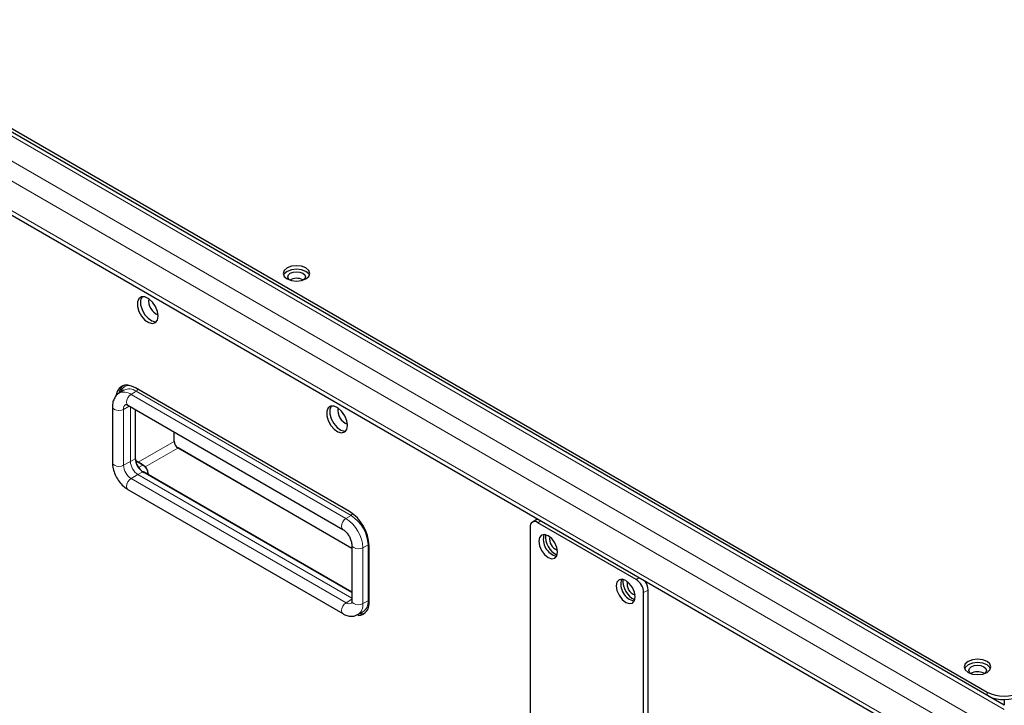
# Model space of a CAD drawing. Header units: millimetres. Extents: x 1 to 419, y 2 to 295.
# Tile 4 of 60: x 31 to 68, y 44 to 69. Entities that reach past the tile are written whole.
import ezdxf

# ---------------------------------------------------------------- set-up
doc = ezdxf.new("R2010")
doc.units = ezdxf.units.MM

msp = doc.modelspace()

# ---------------------------------------------------------------- linework, layer by layer
at = {"color": 7, "linetype": 'Continuous', "lineweight": 18}
for p, q in [((68.1677, 42.7976), (11.4012, 75.5682)), ((13.0128, 75.5682), (68.1677, 43.7279)), ((11.0759, 75.0048), (67.8424, 42.2342)), ((13.0841, 72.7377), (65.8342, 42.2857)), ((35.7273, 55.613), (35.5371, 55.4975)), ((43.7601, 50.9759), (35.7273, 55.613)), ((43.5698, 50.8603), (35.5371, 55.4975)), ((35.255, 54.9367), (35.4722, 55.0599)), ((35.255, 52.8464), (35.255, 54.9367)), ((35.5133, 55.0362), (35.5133, 52.9929)), ((35.6901, 53.095), (35.6901, 54.9341)), ((35.808, 52.9668), (37.1435, 53.7378)), ((37.1435, 53.7378), (37.1435, 54.0951)), ((37.2849, 53.4928), (36.0687, 52.7907)), ((43.7881, 49.7387), (37.2849, 53.4928)), ((35.5133, 52.9929), (35.6901, 53.095)), ((35.9804, 52.8575), (35.7049, 53.0166)), ((35.255, 52.8464), (35.5133, 52.9929)), ((35.9804, 52.8575), (35.8182, 52.7672)), ((35.5401, 52.3526), (35.7962, 52.503)), ((43.5729, 47.7154), (35.5401, 52.3526)), ((35.7962, 52.503), (35.973, 52.6051)), ((35.7962, 52.503), (43.7881, 47.8894)), ((43.7881, 48.0935), (35.973, 52.6051)), ((36.1777, 52.5158), (36.1675, 52.5097)), ((36.1777, 52.5038), (36.1777, 52.5158)), ((43.7601, 50.9759), (43.5698, 50.8603)), ((50.8597, 50.7747), (50.7373, 50.7041)), ((44.3946, 49.8767), (44.1995, 49.7698)), ((44.1995, 49.7698), (44.1995, 47.6794)), ((44.3946, 47.7864), (44.3946, 49.8767)), ((54.4143, 48.5814), (54.5367, 48.6521)), ((54.8669, 48.1895), (54.6971, 48.0915)), ((43.5729, 47.7154), (43.7881, 47.8418)), ((44.3946, 47.7864), (44.1995, 47.6794)), ((67.5313, 44.2508), (67.5313, 44.3794))]:
    msp.add_line(p, q, dxfattribs=at)
at = {"color": 7, "linetype": 'Continuous', "lineweight": 25}
for p, q in [((68.1677, 43.8835), (13.4727, 75.4582)), ((14.6397, 74.9131), (67.5313, 44.3794)), ((13.1794, 72.5271), (65.9295, 42.0751)), ((41.9552, 59.7727), (41.9746, 59.7605)), ((35.2704, 55.6525), (35.0838, 55.5367)), ((35.2704, 55.6525), (35.261, 55.6465)), ((43.6964, 51.1269), (35.7024, 55.7417)), ((34.8406, 55.0371), (34.8406, 52.9467)), ((35.4198, 55.0902), (43.4525, 50.453)), ((35.7048, 53.1154), (35.7048, 54.9257)), ((37.1493, 53.7459), (37.1493, 54.0918)), ((43.7881, 49.7453), (37.2948, 53.4937)), ((35.995, 52.8588), (35.7024, 53.0278)), ((43.7881, 48.1104), (35.998, 52.6076)), ((36.1861, 52.4989), (36.1861, 52.5278)), ((35.4198, 51.9435), (43.4525, 47.3063)), ((50.7071, 50.8218), (50.5374, 50.7239)), ((50.4545, 50.5407), (50.4545, 21.7658)), ((54.4143, 48.5814), (50.7373, 50.7041)), ((43.7881, 49.8718), (43.7881, 47.7815)), ((44.437, 47.7659), (44.437, 49.8441)), ((54.6971, 19.3166), (54.6971, 48.0915)), ((54.8669, 19.4146), (54.8669, 48.1895)), ((44.0067, 47.2671), (44.2004, 47.3708)), ((67.4111, 45.0774), (67.4305, 45.0652)), ((68.1677, 44.0966), (68.1677, 43.8835))]:
    msp.add_line(p, q, dxfattribs=at)
at = {"color": 7, "linetype": 'Continuous', "lineweight": 25, "flags": 128}
for points in [[(41.3683, 59.8095), (41.5305, 59.747), (41.7219, 59.725), (41.9132, 59.747), (42.0754, 59.8095), (42.1838, 59.9032), (42.2219, 60.0136), (42.1838, 60.1241), (42.0754, 60.2177), (41.9132, 60.2803), (41.7219, 60.3023), (41.5305, 60.2803), (41.3683, 60.2177), (41.2599, 60.1241), (41.2219, 60.0136), (41.2599, 59.9032), (41.3683, 59.8095)], [(42.2089, 59.9483), (42.1838, 59.9935), (42.0754, 60.0871), (41.9132, 60.1497), (41.7219, 60.1716), (41.5305, 60.1497), (41.3683, 60.0871), (41.2599, 59.9935), (41.2349, 59.9483)], [(41.4583, 59.7684), (41.417, 59.8101), (41.3919, 59.883), (41.417, 59.9559), (41.4885, 60.0177), (41.5956, 60.059), (41.7219, 60.0735), (41.8482, 60.059), (41.9552, 60.0177)], [(41.9552, 60.0177), (42.0268, 59.9559), (42.0519, 59.883), (42.0268, 59.8101), (41.9855, 59.7684)], [(36.5528, 58.419), (36.5265, 58.5964), (36.4513, 58.7802), (36.3372, 58.9455), (36.1998, 59.07), (36.0574, 59.1369), (35.9295, 59.1372), (35.8332, 59.0708), (35.7816, 58.9467), (35.7816, 58.7817), (35.8332, 58.598), (35.9295, 58.4204), (36.0574, 58.273), (36.1998, 58.1756), (36.3372, 58.1414), (36.4513, 58.1751), (36.5265, 58.2719), (36.5528, 58.419)], [(35.9513, 59.1423), (35.9464, 59.1361), (35.8947, 59.0121), (35.8947, 58.847), (35.9464, 58.6633), (36.0426, 58.4858), (36.1706, 58.3383), (36.3129, 58.2409), (36.4504, 58.2068), (36.4895, 58.21)], [(35.7024, 55.7417), (35.5579, 55.8087), (35.419, 55.8403), (35.291, 55.8351), (35.1787, 55.7936), (35.0866, 55.7171), (35.0182, 55.6088), (34.976, 55.4727), (34.9728, 55.4544)], [(43.6239, 54.337), (43.5976, 54.5144), (43.5224, 54.6981), (43.4083, 54.8634), (43.2708, 54.988), (43.1285, 55.0549), (43.0006, 55.0552), (42.9043, 54.9888), (42.8527, 54.8647), (42.8527, 54.6997), (42.9043, 54.516), (43.0006, 54.3384), (43.1285, 54.191), (43.2708, 54.0936), (43.4083, 54.0594), (43.5224, 54.093), (43.5976, 54.1899), (43.6239, 54.337)], [(43.0224, 55.0603), (43.0174, 55.0541), (42.9658, 54.93), (42.9658, 54.765), (43.0174, 54.5813), (43.1137, 54.4037), (43.2417, 54.2563), (43.384, 54.1589), (43.5214, 54.1247), (43.5606, 54.128)], [(50.7071, 50.8218), (50.7499, 50.8377), (50.7504, 50.8378)], [(51.4798, 49.6059), (51.4529, 49.7777), (51.3763, 49.9544), (51.2616, 50.1091), (51.1263, 50.2183), (50.991, 50.2653), (50.8763, 50.243), (50.7996, 50.1548), (50.7727, 50.0141), (50.7996, 49.8423), (50.8763, 49.6656), (50.991, 49.5109), (51.1263, 49.4017), (51.2616, 49.3547), (51.3763, 49.377), (51.4529, 49.4652), (51.4798, 49.6059)], [(54.3789, 47.9323), (54.352, 48.104), (54.2754, 48.2807), (54.1607, 48.4354), (54.0254, 48.5446), (53.8901, 48.5917), (53.7754, 48.5694), (53.6988, 48.4812), (53.6718, 48.3405), (53.6988, 48.1687), (53.7754, 47.992), (53.8901, 47.8373), (54.0254, 47.7281), (54.1607, 47.6811), (54.2754, 47.7033), (54.352, 47.7916), (54.3789, 47.9323)], [(66.8242, 45.1142), (66.9864, 45.0516), (67.1777, 45.0297), (67.3691, 45.0516), (67.5313, 45.1142), (67.6397, 45.2078), (67.6777, 45.3183), (67.6397, 45.4288), (67.5313, 45.5224), (67.3691, 45.585), (67.1777, 45.6069), (66.9864, 45.585), (66.8242, 45.5224), (66.7158, 45.4288), (66.6777, 45.3183), (66.7158, 45.2078), (66.8242, 45.1142)], [(67.6648, 45.253), (67.6397, 45.2981), (67.5313, 45.3918), (67.3691, 45.4543), (67.1777, 45.4763), (66.9864, 45.4543), (66.8242, 45.3918), (66.7158, 45.2981), (66.6907, 45.253)], [(66.9142, 45.073), (66.8729, 45.1147), (66.8477, 45.1876), (66.8729, 45.2606), (66.9444, 45.3224), (67.0514, 45.3637), (67.1777, 45.3782), (67.304, 45.3637), (67.4111, 45.3224)], [(67.4111, 45.3224), (67.4826, 45.2606), (67.5077, 45.1876), (67.4826, 45.1147), (67.4413, 45.073)]]:
    msp.add_lwpolyline(points, dxfattribs=at)
at = {"color": 7, "linetype": 'Continuous', "lineweight": 18, "flags": 128}
for points in [[(35.5371, 55.4975), (35.4722, 55.4433), (35.4177, 55.3679), (35.3816, 55.2825), (35.3693, 55.2), (35.3827, 55.1325), (35.4198, 55.0902), (35.4198, 55.0902)], [(34.8406, 55.0384), (34.8406, 55.0346), (34.8604, 54.9815), (34.9135, 54.9367), (34.992, 54.9069), (35.0843, 54.8964), (35.1765, 54.9069), (35.255, 54.9367)], [(34.8406, 52.9467), (34.8406, 52.9443), (34.8604, 52.8912), (34.9135, 52.8464), (34.992, 52.8165), (35.0843, 52.8061), (35.1765, 52.8165), (35.255, 52.8464)], [(35.4198, 51.9435), (35.4177, 51.9448), (35.3816, 51.9884), (35.3693, 52.0568), (35.3827, 52.1398), (35.4198, 52.2249), (35.475, 52.2996), (35.5401, 52.3526)], [(43.5698, 50.8603), (43.505, 50.8061), (43.4504, 50.7307), (43.4143, 50.6453), (43.4021, 50.5628), (43.4155, 50.4953), (43.4511, 50.4538)], [(44.1995, 49.7698), (44.12, 49.7407), (44.0275, 49.7312), (43.9355, 49.7426), (43.8579, 49.7732), (43.8062, 49.8185), (43.7881, 49.8704)], [(43.4525, 47.3063), (43.4504, 47.3076), (43.4143, 47.3512), (43.4021, 47.4196), (43.4155, 47.5026), (43.4525, 47.5877), (43.5077, 47.6624), (43.5729, 47.7154)], [(44.1995, 47.6794), (44.12, 47.6504), (44.0275, 47.6408), (43.9355, 47.6522), (43.8579, 47.6829), (43.8062, 47.7282), (43.7881, 47.7815)]]:
    msp.add_lwpolyline(points, dxfattribs=at)
at = {"color": 7, "linetype": 'Continuous', "lineweight": 25}
for centre, radius, start, end in [((41.7228, 59.3435), 0.4881, 61.56806, 121.31349), ((36.7714, 58.9942), 0.5777, 172.39275, 247.60188), ((35.5563, 55.4726), 0.4716, 132.38823, 171.75008), ((43.8424, 54.9122), 0.5777, 172.39275, 247.60188), ((37.2907, 53.4847), 0.00998, 65.52567, 125.11333), ((36.381, 53.1672), 0.6916, 182.60548, 237.39452), ((35.9888, 52.8453), 0.0149, 65.36022, 124.60414), ((35.7493, 52.4963), 0.4288, 2.60548, 57.39452), ((35.795, 52.5227), 0.3827, 2.60548, 57.39452), ((36.1713, 52.5292), 0.0149, 295.38794, 354.63803), ((42.829, 49.7709), 1.6097, 2.60548, 57.39452), ((50.6269, 50.5687), 0.1747, 50.79671, 189.21404), ((51.582, 50.0731), 0.6361, 162.31455, 257.68008), ((51.7987, 50.1982), 0.7769, 175.44923, 244.54539), ((51.6209, 50.0956), 0.4435, 169.2202, 250.77443), ((54.4811, 48.3994), 0.6361, 162.31455, 257.68008), ((54.6978, 48.5245), 0.7769, 175.44923, 244.54539), ((54.0831, 48.0636), 0.6147, 2.60548, 57.39452), ((54.5201, 48.4219), 0.4435, 169.2202, 250.77443), ((54.2557, 48.1613), 0.6118, 2.63912, 37.56754), ((43.989, 47.6899), 0.4544, 274.97465, 9.621), ((44.1382, 47.7337), 0.4312, 262.25559, 288.29941), ((67.1787, 44.6481), 0.4881, 61.56806, 121.31349), ((68.1677, 45.6077), 1.3833, 242.60967, 297.39033), ((68.1653, 45.4895), 1.3956, 245.23319, 297.24183)]:
    msp.add_arc(centre, radius, start, end, dxfattribs=at)
at = {"color": 7, "linetype": 'Continuous', "lineweight": 18}
for centre, radius, start, end in [((35.2783, 55.1465), 0.4361, 53.58808, 116.27389), ((35.4823, 55.4606), 0.3699, 90.25671, 163.84863), ((35.4678, 55.2737), 0.4272, 52.59109, 117.52714), ((35.641, 55.7425), 0.1556, 303.70204, 341.15064), ((35.4457, 54.9614), 0.1923, 122.88954, 187.37182), ((37.1393, 53.7468), 0.00998, 294.87882, 354.47249), ((35.6797, 53.1179), 0.0251, 294.37466, 354.3052), ((36.3042, 53.1229), 0.6147, 182.60548, 237.39452), ((35.874, 52.8746), 0.6196, 182.60548, 237.39452), ((36.1274, 53.0209), 0.6147, 182.60548, 237.39452), ((35.9876, 52.5846), 0.0251, 65.69288, 125.61758), ((42.8325, 49.7076), 1.3684, 2.60548, 57.39452), ((43.6764, 51.1028), 0.1521, 303.38734, 337.9197), ((43.0169, 49.814), 1.3792, 2.60548, 57.39452), ((44.4565, 49.7587), 0.1332, 98.85124, 117.64731), ((43.691, 47.8804), 0.2029, 234.38894, 294.23231), ((43.7803, 47.6245), 0.4227, 301.8652, 7.47168), ((43.9584, 47.7371), 0.439, 303.44282, 6.44079), ((44.4566, 47.6679), 0.1337, 98.43639, 117.62989)]:
    msp.add_arc(centre, radius, start, end, dxfattribs=at)
at = {"color": 7, "linetype": 'Continuous', "lineweight": 25}
for centre, major_axis, ratio, start_param, end_param in [((37.299, 53.6642), (-0.11, 0.1905), 0.5774255, 0.7855175, 2.3562377), ((37.2848, 53.6561), (-0.1, 0.1732), 0.5764267, 0.7855174, 2.3562376)]:
    msp.add_ellipse(centre, major_axis=major_axis, ratio=ratio, start_param=start_param, end_param=end_param, dxfattribs=at)
for points, knots in [([(35.0879, 55.5351), (35.0808, 55.5321), (35.0219, 55.5069), (34.9415, 55.4103), (34.8627, 55.2554), (34.8416, 55.1237), (34.8407, 55.0471), (34.8406, 55.0371)], [0, 0, 0, 0, 0.0405271, 0.3357282, 0.6237812, 0.9510384, 1, 1, 1, 1]), ([(35.3372, 55.1208), (35.3363, 55.1204), (35.3322, 55.1188), (35.3599, 55.1208), (35.4023, 55.0991), (35.4198, 55.0902)], [0, 0, 0, 0, 0.15116891, 0.64889317, 1, 1, 1, 1]), ([(34.8406, 52.9467), (34.8422, 52.9068), (34.8468, 52.7954), (34.8943, 52.6054), (34.9911, 52.388), (35.1263, 52.1899), (35.273, 52.0386), (35.3769, 51.9713), (35.4198, 51.9435)], [0, 0, 0, 0, 0.1059362, 0.2952604, 0.4841309, 0.6733521, 0.8650154, 1, 1, 1, 1]), ([(43.4525, 50.453), (43.4681, 50.4431), (43.511, 50.416), (43.5924, 50.3395), (43.6811, 50.2194), (43.7504, 50.0783), (43.7841, 49.9539), (43.787, 49.8944), (43.7881, 49.8718)], [0, 0, 0, 0, 0.1019738, 0.2805439, 0.4736716, 0.6756142, 0.8766016, 1, 1, 1, 1]), ([(43.7881, 47.7815), (43.7874, 47.7656), (43.7857, 47.7232), (43.7715, 47.6932), (43.7728, 47.695), (43.7733, 47.6956)], [0, 0, 0, 0, 0.2762813, 0.7403281, 1, 1, 1, 1]), ([(43.4525, 47.3063), (43.4881, 47.2877), (43.5796, 47.2399), (43.7313, 47.206), (43.8864, 47.2113), (43.9678, 47.2539), (43.9998, 47.2707)], [0, 0, 0, 0, 0.2005682, 0.5157347, 0.8092831, 1, 1, 1, 1])]:
    msp.add_open_spline(points, degree=3, knots=knots, dxfattribs=at)

doc.saveas('drawing.dxf')
